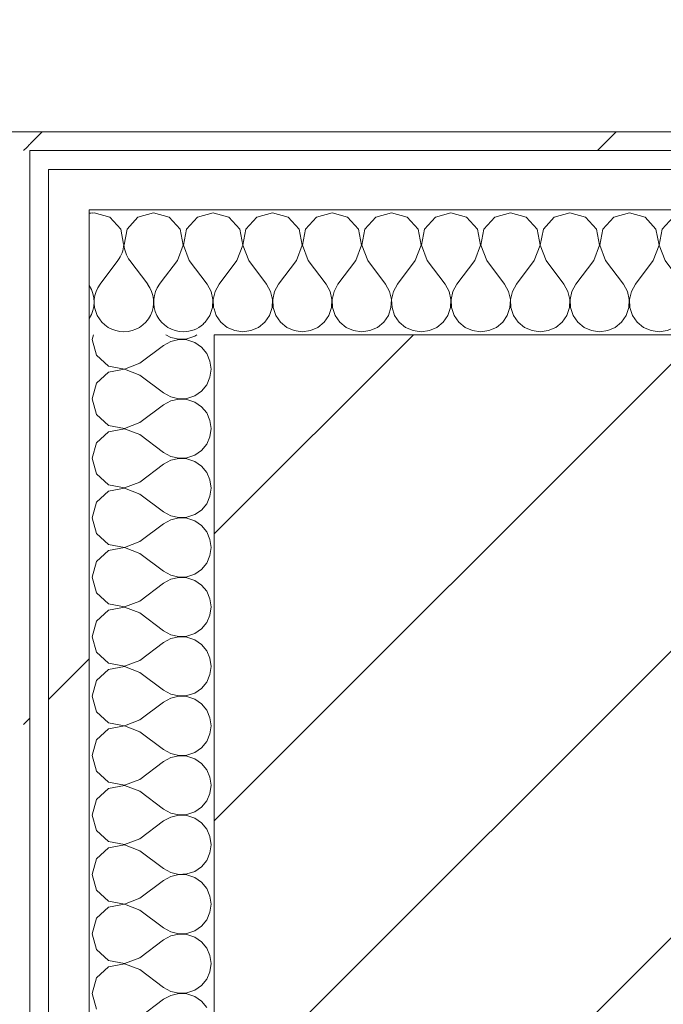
# Model space of a CAD drawing. Header units: millimetres. Extents: x -40968 to 11883, y -17757 to 4746.
# Tile 175 of 227: x 367 to 573, y -17003 to -16688. Entities that reach past the tile are written whole.
import ezdxf

# ---------------------------------------------------------------- set-up
doc = ezdxf.new("R2010")
doc.units = ezdxf.units.MM
doc.header["$MEASUREMENT"] = 0
doc.linetypes.add('Wipeout_Contour', pattern=[1000, 0, -1000])
for name, color, linetype in [('10_ESTR_Pilars', 7, 'Continuous'), ('Nuevo_06_COT_Generals', 7, 'Continuous'), ('Nuevo_08_E_Envans secs', 7, 'Continuous')]:
    doc.layers.add(name, color=color, linetype=linetype)
for name, color, linetype, lineweight in [('10_ESTR_Pilars_Pluma_Nº__28', 7, 'Continuous', 20), ('10_ESTR_Pilars_Pluma_Nº__42', 8, 'Continuous', 25), ('Nuevo_06_COT_Generals_Pluma_Nº__1', 7, 'Continuous', 5), ('Nuevo_08_E_Envans secs_Pluma_Nº__1', 7, 'Continuous', 5)]:
    doc.layers.add(name, color=color, linetype=linetype, lineweight=lineweight)
for name, color, linetype, lineweight, true_color in [('Nuevo_08_E_Envans secs_Pluma_Nº__102', 7, 'Continuous', 5, 0xcccccc), ('Nuevo_08_E_Envans secs_Pluma_Nº__171', 171, 'Continuous', 13, 0xaaaaff), ('Nuevo_08_E_Envans secs_Pluma_Nº__177', 7, 'Continuous', 15, 0xf7e046)]:
    doc.layers.add(name, color=color, linetype=linetype, lineweight=lineweight, true_color=true_color)
doc.styles.add('Estilo_Generado_1', font='txt')
doc.dimstyles.new('Estilo_Generado__1', dxfattribs={"dimtxt": 100, "dimasz": 38, "dimexe": 0.18, "dimexo": 300, "dimgap": 0, "dimtad": 1, "dimtih": 1, "dimtoh": 1, "dimlfac": 0.001, "dimzin": 0, "dimdsep": 46, "dimtxsty": 'Estilo_Generado_1', "dimblk": 'ARROWHEAD_2', "dimblk1": 'ARROWHEAD_2', "dimblk2": 'ARROWHEAD_2', "dimcen": 0.09, "dimclrd": 7, "dimclre": 7, "dimclrt": 7, "dimadec": 0, "dimazin": 0, "dimtfac": 1, "dimtdec": 4, "dimtmove": 0, "dimatfit": 3, "dimfxl": 0, "dimtolj": 1, "dimtzin": 0, "dimarcsym": 0})
pattern_1 = [(45, (0, 0), (-183.8478, 183.8478), [195, -65]), (45, (7e-14, 183.85), (-183.8478, 183.8478), [195, -65])]

# ---------------------------------------------------------------- blocks, each defined once
blk = doc.blocks.new('*X452')
at = {"layer": 'Nuevo_08_E_Envans secs_Pluma_Nº__102', "color": 254, "linetype": 'Continuous', "lineweight": 5, "true_color": 0xcccccc}
for p, q in [((398.1, -16765.17), (392.38, -16772.79)), ((401.9, -16765.17), (407.62, -16772.79)), ((411.97, -16772.06), (411.43, -16772.79))]:
    blk.add_line(p, q, dxfattribs=at)
for centre, start, end in [((390.48, -16759.45), 93.6907, 99.5812), ((390.48, -16759.45), 323.1301, 356.3093), ((409.52, -16759.45), 183.946, 216.8699), ((380.95, -16778.5), 326.4657, 33.5343), ((400, -16778.5), 143.1301, 270), ((400, -16778.5), 270, 36.8699), ((419.05, -16778.5), 143.1301, 270), ((419.05, -16778.5), 270, 312.307)]:
    blk.add_arc(centre, 9.52, start, end, dxfattribs=at)
blk = doc.blocks.new('*X453')
at = {"layer": 'Nuevo_08_E_Envans secs_Pluma_Nº__102', "color": 254, "linetype": 'Continuous', "lineweight": 5, "true_color": 0xcccccc}
for p, q in [((433.58, -16751.35), (428.89, -16750.02)), ((437.09, -16755.19), (433.58, -16751.35)), ((442.61, -16751.35), (439.1, -16755.19)), ((447.62, -16749.93), (442.61, -16751.35)), ((452.63, -16751.35), (447.62, -16749.93)), ((456.14, -16755.19), (452.63, -16751.35)), ((461.66, -16751.35), (458.15, -16755.19)), ((466.67, -16749.93), (461.66, -16751.35)), ((471.67, -16751.35), (466.67, -16749.93)), ((475.19, -16755.19), (471.67, -16751.35)), ((480.71, -16751.35), (477.2, -16755.19)), ((485.71, -16749.93), (480.71, -16751.35)), ((490.72, -16751.35), (485.71, -16749.93)), ((494.23, -16755.19), (490.72, -16751.35)), ((499.75, -16751.35), (496.24, -16755.19)), ((504.76, -16749.93), (499.75, -16751.35)), ((509.77, -16751.35), (504.76, -16749.93)), ((513.28, -16755.19), (509.77, -16751.35)), ((518.8, -16751.35), (515.29, -16755.19)), ((523.81, -16749.93), (518.8, -16751.35)), ((528.82, -16751.35), (523.81, -16749.93)), ((532.33, -16755.19), (528.82, -16751.35)), ((537.85, -16751.35), (534.34, -16755.19)), ((542.86, -16749.93), (537.85, -16751.35)), ((547.86, -16751.35), (542.86, -16749.93)), ((551.38, -16755.19), (547.86, -16751.35)), ((556.9, -16751.35), (553.39, -16755.19)), ((561.9, -16749.93), (556.9, -16751.35)), ((566.91, -16751.35), (561.9, -16749.93)), ((570.42, -16755.19), (566.91, -16751.35)), ((575.95, -16751.35), (572.43, -16755.19)), ((580.95, -16749.93), (575.95, -16751.35)), ((585.96, -16751.35), (580.95, -16749.93)), ((589.47, -16755.19), (585.96, -16751.35)), ((594.99, -16751.35), (591.48, -16755.19)), ((600, -16749.93), (594.99, -16751.35)), ((605.01, -16751.35), (600, -16749.93)), ((608.52, -16755.19), (605.01, -16751.35)), ((614.04, -16751.35), (610.53, -16755.19)), ((619.05, -16749.93), (614.04, -16751.35)), ((624.05, -16751.35), (619.05, -16749.93)), ((627.57, -16755.19), (624.05, -16751.35)), ((633.09, -16751.35), (629.58, -16755.19)), ((638.1, -16749.93), (633.09, -16751.35)), ((643.1, -16751.35), (638.1, -16749.93)), ((646.61, -16755.19), (643.1, -16751.35)), ((652.14, -16751.35), (648.62, -16755.19)), ((657.14, -16749.93), (652.14, -16751.35)), ((662.15, -16751.35), (657.14, -16749.93)), ((665.66, -16755.19), (662.15, -16751.35)), ((671.18, -16751.35), (667.67, -16755.19)), ((676.19, -16749.93), (671.18, -16751.35)), ((681.2, -16751.35), (676.19, -16749.93)), ((684.71, -16755.19), (681.2, -16751.35)), ((690.23, -16751.35), (686.72, -16755.19)), ((695.24, -16749.93), (690.23, -16751.35)), ((700.25, -16751.35), (695.24, -16749.93)), ((703.76, -16755.19), (700.25, -16751.35)), ((709.28, -16751.35), (705.77, -16755.19)), ((714.29, -16749.93), (709.28, -16751.35)), ((719.29, -16751.35), (714.29, -16749.93)), ((722.8, -16755.19), (719.29, -16751.35)), ((728.33, -16751.35), (724.81, -16755.19)), ((733.33, -16749.93), (728.33, -16751.35)), ((738.34, -16751.35), (733.33, -16749.93)), ((741.85, -16755.19), (738.34, -16751.35)), ((747.37, -16751.35), (743.86, -16755.19)), ((752.38, -16749.93), (747.37, -16751.35)), ((757.39, -16751.35), (752.38, -16749.93)), ((760.9, -16755.19), (757.39, -16751.35)), ((766.42, -16751.35), (762.91, -16755.19)), ((771.43, -16749.93), (766.42, -16751.35)), ((776.44, -16751.35), (771.43, -16749.93)), ((778.89, -16754.04), (776.44, -16751.35)), ((438.06, -16760.31), (437.09, -16755.19)), ((439.1, -16755.19), (438.13, -16760.31)), ((457.1, -16760.31), (456.14, -16755.19)), ((458.15, -16755.19), (457.18, -16760.31)), ((476.15, -16760.31), (475.19, -16755.19)), ((477.2, -16755.19), (476.23, -16760.31)), ((495.2, -16760.31), (494.23, -16755.19)), ((496.24, -16755.19), (495.28, -16760.31)), ((514.25, -16760.31), (513.28, -16755.19)), ((515.29, -16755.19), (514.32, -16760.31)), ((533.29, -16760.31), (532.33, -16755.19)), ((534.34, -16755.19), (533.37, -16760.31)), ((552.34, -16760.31), (551.38, -16755.19)), ((553.39, -16755.19), (552.42, -16760.31)), ((571.39, -16760.31), (570.42, -16755.19)), ((572.43, -16755.19), (571.47, -16760.31)), ((590.44, -16760.31), (589.47, -16755.19)), ((591.48, -16755.19), (590.51, -16760.31)), ((609.49, -16760.31), (608.52, -16755.19)), ((610.53, -16755.19), (609.56, -16760.31)), ((628.53, -16760.31), (627.57, -16755.19)), ((629.58, -16755.19), (628.61, -16760.31)), ((647.58, -16760.31), (646.61, -16755.19)), ((648.62, -16755.19), (647.66, -16760.31)), ((666.63, -16760.31), (665.66, -16755.19)), ((667.67, -16755.19), (666.71, -16760.31)), ((685.68, -16760.31), (684.71, -16755.19)), ((686.72, -16755.19), (685.75, -16760.31)), ((704.72, -16760.31), (703.76, -16755.19)), ((705.77, -16755.19), (704.8, -16760.31)), ((723.77, -16760.31), (722.8, -16755.19)), ((724.81, -16755.19), (723.85, -16760.31)), ((742.82, -16760.31), (741.85, -16755.19)), ((743.86, -16755.19), (742.9, -16760.31)), ((761.87, -16760.31), (760.9, -16755.19)), ((762.91, -16755.19), (761.94, -16760.31)), ((436.19, -16765.17), (438.06, -16760.31)), ((438.13, -16760.31), (440, -16765.17)), ((455.24, -16765.17), (457.1, -16760.31)), ((457.18, -16760.31), (459.05, -16765.17)), ((474.29, -16765.17), (476.15, -16760.31)), ((476.23, -16760.31), (478.1, -16765.17)), ((493.33, -16765.17), (495.2, -16760.31)), ((495.28, -16760.31), (497.14, -16765.17)), ((512.38, -16765.17), (514.25, -16760.31)), ((514.32, -16760.31), (516.19, -16765.17)), ((531.43, -16765.17), (533.29, -16760.31)), ((533.37, -16760.31), (535.24, -16765.17)), ((550.48, -16765.17), (552.34, -16760.31)), ((552.42, -16760.31), (554.29, -16765.17)), ((569.52, -16765.17), (571.39, -16760.31)), ((571.47, -16760.31), (573.33, -16765.17)), ((588.57, -16765.17), (590.44, -16760.31)), ((590.51, -16760.31), (592.38, -16765.17)), ((607.62, -16765.17), (609.49, -16760.31)), ((609.56, -16760.31), (611.43, -16765.17)), ((626.67, -16765.17), (628.53, -16760.31)), ((628.61, -16760.31), (630.48, -16765.17)), ((645.71, -16765.17), (647.58, -16760.31)), ((647.66, -16760.31), (649.52, -16765.17)), ((664.76, -16765.17), (666.63, -16760.31)), ((666.71, -16760.31), (668.57, -16765.17)), ((683.81, -16765.17), (685.68, -16760.31)), ((685.75, -16760.31), (687.62, -16765.17)), ((702.86, -16765.17), (704.72, -16760.31)), ((704.8, -16760.31), (706.67, -16765.17)), ((721.9, -16765.17), (723.77, -16760.31)), ((723.85, -16760.31), (725.71, -16765.17)), ((740.95, -16765.17), (742.82, -16760.31)), ((742.9, -16760.31), (744.76, -16765.17)), ((760, -16765.17), (761.87, -16760.31)), ((761.94, -16760.31), (763.81, -16765.17)), ((436.19, -16765.17), (430.48, -16772.79)), ((440, -16765.17), (445.71, -16772.79)), ((455.24, -16765.17), (449.52, -16772.79)), ((459.05, -16765.17), (464.76, -16772.79)), ((474.29, -16765.17), (468.57, -16772.79)), ((478.1, -16765.17), (483.81, -16772.79)), ((493.33, -16765.17), (487.62, -16772.79)), ((497.14, -16765.17), (502.86, -16772.79)), ((512.38, -16765.17), (506.67, -16772.79)), ((516.19, -16765.17), (521.9, -16772.79)), ((531.43, -16765.17), (525.71, -16772.79)), ((535.24, -16765.17), (540.95, -16772.79)), ((550.48, -16765.17), (544.76, -16772.79)), ((554.29, -16765.17), (560, -16772.79)), ((569.52, -16765.17), (563.81, -16772.79)), ((573.33, -16765.17), (579.05, -16772.79)), ((588.57, -16765.17), (582.86, -16772.79)), ((592.38, -16765.17), (598.1, -16772.79)), ((607.62, -16765.17), (601.9, -16772.79)), ((611.43, -16765.17), (617.14, -16772.79)), ((626.67, -16765.17), (620.95, -16772.79)), ((630.48, -16765.17), (636.19, -16772.79)), ((645.71, -16765.17), (640, -16772.79)), ((649.52, -16765.17), (655.24, -16772.79)), ((664.76, -16765.17), (659.05, -16772.79)), ((668.57, -16765.17), (674.29, -16772.79)), ((683.81, -16765.17), (678.1, -16772.79)), ((687.62, -16765.17), (693.33, -16772.79)), ((702.86, -16765.17), (697.14, -16772.79)), ((706.67, -16765.17), (712.38, -16772.79)), ((721.9, -16765.17), (716.19, -16772.79)), ((725.71, -16765.17), (731.43, -16772.79)), ((740.95, -16765.17), (735.24, -16772.79)), ((744.76, -16765.17), (750.48, -16772.79)), ((760, -16765.17), (754.29, -16772.79)), ((763.81, -16765.17), (769.52, -16772.79)), ((778.89, -16765.37), (773.33, -16772.79)), ((430.48, -16772.79), (429.2, -16775.08)), ((446.99, -16775.08), (445.71, -16772.79)), ((449.52, -16772.79), (448.25, -16775.08)), ((466.03, -16775.08), (464.76, -16772.79)), ((468.57, -16772.79), (467.3, -16775.08)), ((485.08, -16775.08), (483.81, -16772.79)), ((487.62, -16772.79), (486.35, -16775.08)), ((504.13, -16775.08), (502.86, -16772.79)), ((506.67, -16772.79), (505.4, -16775.08)), ((523.18, -16775.08), (521.9, -16772.79)), ((525.71, -16772.79), (524.44, -16775.08)), ((542.22, -16775.08), (540.95, -16772.79)), ((544.76, -16772.79), (543.49, -16775.08)), ((561.27, -16775.08), (560, -16772.79)), ((563.81, -16772.79), (562.54, -16775.08)), ((580.32, -16775.08), (579.05, -16772.79)), ((582.86, -16772.79), (581.59, -16775.08)), ((599.37, -16775.08), (598.1, -16772.79)), ((601.9, -16772.79), (600.63, -16775.08)), ((618.41, -16775.08), (617.14, -16772.79)), ((620.95, -16772.79), (619.68, -16775.08)), ((637.46, -16775.08), (636.19, -16772.79)), ((640, -16772.79), (638.73, -16775.08)), ((656.51, -16775.08), (655.24, -16772.79)), ((659.05, -16772.79), (657.78, -16775.08)), ((675.56, -16775.08), (674.29, -16772.79)), ((678.1, -16772.79), (676.82, -16775.08)), ((694.6, -16775.08), (693.33, -16772.79)), ((697.14, -16772.79), (695.87, -16775.08)), ((713.65, -16775.08), (712.38, -16772.79)), ((716.19, -16772.79), (714.92, -16775.08)), ((732.7, -16775.08), (731.43, -16772.79)), ((735.24, -16772.79), (733.97, -16775.08)), ((751.75, -16775.08), (750.48, -16772.79)), ((754.29, -16772.79), (753.01, -16775.08)), ((770.8, -16775.08), (769.52, -16772.79)), ((773.33, -16772.79), (772.06, -16775.08)), ((429.2, -16775.08), (428.89, -16776.43)), ((447.58, -16777.64), (446.99, -16775.08)), ((448.25, -16775.08), (447.66, -16777.64)), ((466.63, -16777.64), (466.03, -16775.08)), ((467.3, -16775.08), (466.71, -16777.64)), ((485.68, -16777.64), (485.08, -16775.08)), ((486.35, -16775.08), (485.75, -16777.64)), ((504.72, -16777.64), (504.13, -16775.08)), ((505.4, -16775.08), (504.8, -16777.64)), ((523.77, -16777.64), (523.18, -16775.08)), ((524.44, -16775.08), (523.85, -16777.64)), ((542.82, -16777.64), (542.22, -16775.08)), ((543.49, -16775.08), (542.9, -16777.64)), ((561.87, -16777.64), (561.27, -16775.08)), ((562.54, -16775.08), (561.94, -16777.64)), ((580.91, -16777.64), (580.32, -16775.08)), ((581.59, -16775.08), (580.99, -16777.64)), ((599.96, -16777.64), (599.37, -16775.08)), ((600.63, -16775.08), (600.04, -16777.64)), ((619.01, -16777.64), (618.41, -16775.08)), ((619.68, -16775.08), (619.09, -16777.64)), ((638.06, -16777.64), (637.46, -16775.08)), ((638.73, -16775.08), (638.13, -16777.64)), ((657.1, -16777.64), (656.51, -16775.08)), ((657.78, -16775.08), (657.18, -16777.64)), ((676.15, -16777.64), (675.56, -16775.08)), ((676.82, -16775.08), (676.23, -16777.64)), ((695.2, -16777.64), (694.6, -16775.08)), ((695.87, -16775.08), (695.28, -16777.64)), ((714.25, -16777.64), (713.65, -16775.08)), ((714.92, -16775.08), (714.32, -16777.64)), ((733.29, -16777.64), (732.7, -16775.08)), ((733.97, -16775.08), (733.37, -16777.64)), ((752.34, -16777.64), (751.75, -16775.08)), ((753.01, -16775.08), (752.42, -16777.64)), ((771.39, -16777.64), (770.8, -16775.08)), ((772.06, -16775.08), (771.47, -16777.64)), ((447.45, -16780.27), (447.58, -16777.64)), ((447.66, -16777.64), (447.78, -16780.27)), ((466.5, -16780.27), (466.63, -16777.64)), ((466.71, -16777.64), (466.83, -16780.27)), ((485.55, -16780.27), (485.68, -16777.64)), ((485.75, -16777.64), (485.88, -16780.27)), ((504.6, -16780.27), (504.72, -16777.64)), ((504.8, -16777.64), (504.93, -16780.27)), ((523.64, -16780.27), (523.77, -16777.64)), ((523.85, -16777.64), (523.98, -16780.27)), ((542.69, -16780.27), (542.82, -16777.64)), ((542.9, -16777.64), (543.02, -16780.27)), ((561.74, -16780.27), (561.87, -16777.64)), ((561.94, -16777.64), (562.07, -16780.27)), ((580.79, -16780.27), (580.91, -16777.64)), ((580.99, -16777.64), (581.12, -16780.27)), ((599.83, -16780.27), (599.96, -16777.64)), ((600.04, -16777.64), (600.17, -16780.27)), ((618.88, -16780.27), (619.01, -16777.64)), ((619.09, -16777.64), (619.21, -16780.27)), ((637.93, -16780.27), (638.06, -16777.64)), ((638.13, -16777.64), (638.26, -16780.27)), ((656.98, -16780.27), (657.1, -16777.64)), ((657.18, -16777.64), (657.31, -16780.27)), ((676.02, -16780.27), (676.15, -16777.64)), ((676.23, -16777.64), (676.36, -16780.27)), ((695.07, -16780.27), (695.2, -16777.64)), ((695.28, -16777.64), (695.4, -16780.27)), ((714.12, -16780.27), (714.25, -16777.64)), ((714.32, -16777.64), (714.45, -16780.27)), ((733.17, -16780.27), (733.29, -16777.64)), ((733.37, -16777.64), (733.5, -16780.27)), ((752.22, -16780.27), (752.34, -16777.64)), ((752.42, -16777.64), (752.55, -16780.27)), ((771.26, -16780.27), (771.39, -16777.64)), ((771.47, -16777.64), (771.59, -16780.27)), ((428.89, -16780.72), (429.58, -16782.76)), ((429.58, -16782.76), (431.06, -16784.92)), ((445.13, -16784.92), (446.61, -16782.76)), ((446.61, -16782.76), (447.45, -16780.27)), ((447.78, -16780.27), (448.62, -16782.76)), ((448.62, -16782.76), (450.11, -16784.92)), ((464.17, -16784.92), (465.66, -16782.76)), ((465.66, -16782.76), (466.5, -16780.27)), ((466.83, -16780.27), (467.67, -16782.76)), ((467.67, -16782.76), (469.16, -16784.92)), ((483.22, -16784.92), (484.71, -16782.76)), ((484.71, -16782.76), (485.55, -16780.27)), ((485.88, -16780.27), (486.72, -16782.76)), ((486.72, -16782.76), (488.21, -16784.92)), ((502.27, -16784.92), (503.76, -16782.76)), ((503.76, -16782.76), (504.6, -16780.27)), ((504.93, -16780.27), (505.77, -16782.76)), ((505.77, -16782.76), (507.26, -16784.92)), ((521.32, -16784.92), (522.8, -16782.76)), ((522.8, -16782.76), (523.64, -16780.27)), ((523.98, -16780.27), (524.81, -16782.76)), ((524.81, -16782.76), (526.3, -16784.92)), ((540.36, -16784.92), (541.85, -16782.76)), ((541.85, -16782.76), (542.69, -16780.27)), ((543.02, -16780.27), (543.86, -16782.76)), ((543.86, -16782.76), (545.35, -16784.92)), ((559.41, -16784.92), (560.9, -16782.76)), ((560.9, -16782.76), (561.74, -16780.27)), ((562.07, -16780.27), (562.91, -16782.76)), ((562.91, -16782.76), (564.4, -16784.92)), ((578.46, -16784.92), (579.95, -16782.76)), ((579.95, -16782.76), (580.79, -16780.27)), ((581.12, -16780.27), (581.96, -16782.76)), ((581.96, -16782.76), (583.45, -16784.92)), ((597.51, -16784.92), (598.99, -16782.76)), ((598.99, -16782.76), (599.83, -16780.27)), ((600.17, -16780.27), (601.01, -16782.76)), ((601.01, -16782.76), (602.49, -16784.92)), ((616.55, -16784.92), (618.04, -16782.76)), ((618.04, -16782.76), (618.88, -16780.27)), ((619.21, -16780.27), (620.05, -16782.76)), ((620.05, -16782.76), (621.54, -16784.92)), ((635.6, -16784.92), (637.09, -16782.76)), ((637.09, -16782.76), (637.93, -16780.27)), ((638.26, -16780.27), (639.1, -16782.76)), ((639.1, -16782.76), (640.59, -16784.92)), ((654.65, -16784.92), (656.14, -16782.76)), ((656.14, -16782.76), (656.98, -16780.27)), ((657.31, -16780.27), (658.15, -16782.76)), ((658.15, -16782.76), (659.64, -16784.92)), ((673.7, -16784.92), (675.19, -16782.76)), ((675.19, -16782.76), (676.02, -16780.27)), ((676.36, -16780.27), (677.2, -16782.76)), ((677.2, -16782.76), (678.68, -16784.92)), ((692.74, -16784.92), (694.23, -16782.76)), ((694.23, -16782.76), (695.07, -16780.27)), ((695.4, -16780.27), (696.24, -16782.76)), ((696.24, -16782.76), (697.73, -16784.92)), ((711.79, -16784.92), (713.28, -16782.76)), ((713.28, -16782.76), (714.12, -16780.27)), ((714.45, -16780.27), (715.29, -16782.76)), ((715.29, -16782.76), (716.78, -16784.92)), ((730.84, -16784.92), (732.33, -16782.76)), ((732.33, -16782.76), (733.17, -16780.27)), ((733.5, -16780.27), (734.34, -16782.76)), ((734.34, -16782.76), (735.83, -16784.92)), ((749.89, -16784.92), (751.38, -16782.76)), ((751.38, -16782.76), (752.22, -16780.27)), ((752.55, -16780.27), (753.39, -16782.76)), ((753.39, -16782.76), (754.87, -16784.92)), ((768.94, -16784.92), (770.42, -16782.76)), ((770.42, -16782.76), (771.26, -16780.27)), ((771.59, -16780.27), (772.43, -16782.76)), ((772.43, -16782.76), (773.92, -16784.92)), ((431.06, -16784.92), (433.09, -16786.6)), ((443.1, -16786.6), (445.13, -16784.92)), ((450.11, -16784.92), (452.14, -16786.6)), ((462.15, -16786.6), (464.17, -16784.92)), ((469.16, -16784.92), (471.18, -16786.6)), ((481.2, -16786.6), (483.22, -16784.92)), ((488.21, -16784.92), (490.23, -16786.6)), ((500.25, -16786.6), (502.27, -16784.92)), ((507.26, -16784.92), (509.28, -16786.6)), ((519.29, -16786.6), (521.32, -16784.92)), ((526.3, -16784.92), (528.33, -16786.6)), ((538.34, -16786.6), (540.36, -16784.92)), ((545.35, -16784.92), (547.37, -16786.6)), ((557.39, -16786.6), (559.41, -16784.92)), ((564.4, -16784.92), (566.42, -16786.6)), ((576.44, -16786.6), (578.46, -16784.92)), ((583.45, -16784.92), (585.47, -16786.6)), ((595.48, -16786.6), (597.51, -16784.92)), ((602.49, -16784.92), (604.52, -16786.6)), ((614.53, -16786.6), (616.55, -16784.92)), ((621.54, -16784.92), (623.56, -16786.6)), ((633.58, -16786.6), (635.6, -16784.92)), ((640.59, -16784.92), (642.61, -16786.6)), ((652.63, -16786.6), (654.65, -16784.92)), ((659.64, -16784.92), (661.66, -16786.6)), ((671.67, -16786.6), (673.7, -16784.92)), ((678.68, -16784.92), (680.71, -16786.6)), ((690.72, -16786.6), (692.74, -16784.92)), ((697.73, -16784.92), (699.75, -16786.6)), ((709.77, -16786.6), (711.79, -16784.92)), ((716.78, -16784.92), (718.8, -16786.6)), ((728.82, -16786.6), (730.84, -16784.92)), ((735.83, -16784.92), (737.85, -16786.6)), ((747.86, -16786.6), (749.89, -16784.92)), ((754.87, -16784.92), (756.9, -16786.6)), ((766.91, -16786.6), (768.94, -16784.92)), ((773.92, -16784.92), (775.95, -16786.6)), ((433.09, -16786.6), (435.49, -16787.66)), ((435.49, -16787.66), (438.1, -16788.02)), ((438.1, -16788.02), (440.7, -16787.66)), ((440.7, -16787.66), (443.1, -16786.6)), ((452.14, -16786.6), (454.54, -16787.66)), ((454.54, -16787.66), (457.14, -16788.02)), ((457.14, -16788.02), (459.75, -16787.66)), ((459.75, -16787.66), (462.15, -16786.6)), ((471.18, -16786.6), (473.59, -16787.66)), ((473.59, -16787.66), (476.19, -16788.02)), ((476.19, -16788.02), (478.79, -16787.66)), ((478.79, -16787.66), (481.2, -16786.6)), ((490.23, -16786.6), (492.64, -16787.66)), ((492.64, -16787.66), (495.24, -16788.02)), ((495.24, -16788.02), (497.84, -16787.66)), ((497.84, -16787.66), (500.25, -16786.6)), ((509.28, -16786.6), (511.68, -16787.66)), ((511.68, -16787.66), (514.29, -16788.02)), ((514.29, -16788.02), (516.89, -16787.66)), ((516.89, -16787.66), (519.29, -16786.6)), ((528.33, -16786.6), (530.73, -16787.66)), ((530.73, -16787.66), (533.33, -16788.02)), ((533.33, -16788.02), (535.94, -16787.66)), ((535.94, -16787.66), (538.34, -16786.6)), ((547.37, -16786.6), (549.78, -16787.66)), ((549.78, -16787.66), (552.38, -16788.02)), ((552.38, -16788.02), (554.98, -16787.66)), ((554.98, -16787.66), (557.39, -16786.6)), ((566.42, -16786.6), (568.83, -16787.66)), ((568.83, -16787.66), (571.43, -16788.02)), ((571.43, -16788.02), (574.03, -16787.66)), ((574.03, -16787.66), (576.44, -16786.6)), ((585.47, -16786.6), (587.87, -16787.66)), ((587.87, -16787.66), (590.48, -16788.02)), ((590.48, -16788.02), (593.08, -16787.66)), ((593.08, -16787.66), (595.48, -16786.6)), ((604.52, -16786.6), (606.92, -16787.66)), ((606.92, -16787.66), (609.52, -16788.02)), ((609.52, -16788.02), (612.13, -16787.66)), ((612.13, -16787.66), (614.53, -16786.6)), ((623.56, -16786.6), (625.97, -16787.66)), ((625.97, -16787.66), (628.57, -16788.02)), ((628.57, -16788.02), (631.17, -16787.66)), ((631.17, -16787.66), (633.58, -16786.6)), ((642.61, -16786.6), (645.02, -16787.66)), ((645.02, -16787.66), (647.62, -16788.02)), ((647.62, -16788.02), (650.22, -16787.66)), ((650.22, -16787.66), (652.63, -16786.6)), ((661.66, -16786.6), (664.06, -16787.66)), ((664.06, -16787.66), (666.67, -16788.02)), ((666.67, -16788.02), (669.27, -16787.66)), ((669.27, -16787.66), (671.67, -16786.6)), ((680.71, -16786.6), (683.11, -16787.66)), ((683.11, -16787.66), (685.71, -16788.02)), ((685.71, -16788.02), (688.32, -16787.66)), ((688.32, -16787.66), (690.72, -16786.6)), ((699.75, -16786.6), (702.16, -16787.66)), ((702.16, -16787.66), (704.76, -16788.02)), ((704.76, -16788.02), (707.36, -16787.66)), ((707.36, -16787.66), (709.77, -16786.6)), ((718.8, -16786.6), (721.21, -16787.66)), ((721.21, -16787.66), (723.81, -16788.02)), ((723.81, -16788.02), (726.41, -16787.66)), ((726.41, -16787.66), (728.82, -16786.6)), ((737.85, -16786.6), (740.25, -16787.66)), ((740.25, -16787.66), (742.86, -16788.02)), ((742.86, -16788.02), (745.46, -16787.66)), ((745.46, -16787.66), (747.86, -16786.6)), ((756.9, -16786.6), (759.3, -16787.66)), ((759.3, -16787.66), (761.9, -16788.02)), ((761.9, -16788.02), (764.51, -16787.66)), ((764.51, -16787.66), (766.91, -16786.6)), ((775.95, -16786.6), (778.35, -16787.66)), ((778.35, -16787.66), (778.89, -16787.74))]:
    blk.add_line(p, q, dxfattribs=at)
blk = doc.blocks.new('*X454')
at = {"layer": 'Nuevo_08_E_Envans secs_Pluma_Nº__102', "color": 254, "linetype": 'Continuous', "lineweight": 5, "true_color": 0xcccccc}
for p, q in [((390.48, -16749.93), (389.98, -16750.07)), ((395.48, -16751.35), (390.48, -16749.93)), ((398.99, -16755.19), (395.48, -16751.35)), ((404.52, -16751.35), (401.01, -16755.19)), ((409.52, -16749.93), (404.52, -16751.35)), ((414.53, -16751.35), (409.52, -16749.93)), ((418.04, -16755.19), (414.53, -16751.35)), ((423.56, -16751.35), (420.05, -16755.19)), ((428.57, -16749.93), (423.56, -16751.35)), ((428.89, -16750.02), (428.57, -16749.93)), ((399.9, -16759.99), (398.99, -16755.19)), ((401.01, -16755.19), (400.07, -16760.15)), ((419.01, -16760.31), (418.04, -16755.19)), ((420.05, -16755.19), (419.09, -16760.31)), ((417.14, -16765.17), (419.01, -16760.31)), ((419.09, -16760.31), (420.95, -16765.17)), ((417.14, -16765.17), (411.97, -16772.06)), ((420.95, -16765.17), (426.67, -16772.79)), ((427.94, -16775.08), (426.67, -16772.79)), ((428.53, -16777.64), (427.94, -16775.08)), ((428.89, -16776.43), (428.61, -16777.64)), ((428.41, -16780.27), (428.53, -16777.64)), ((428.61, -16777.64), (428.74, -16780.27)), ((426.08, -16784.92), (427.57, -16782.76)), ((427.57, -16782.76), (428.41, -16780.27)), ((428.74, -16780.27), (428.89, -16780.72)), ((425.4, -16785.49), (426.08, -16784.92))]:
    blk.add_line(p, q, dxfattribs=at)
blk = doc.blocks.new('Muro_141_1', base_point=(778.89, -16788.98))
at = {"color": 254, "linetype": 'Wipeout_Contour', "lineweight": 0, "ltscale": 50196.441906}
blk.add_wipeout([(363.89, -16729.98), (369.89, -16729.98), (363.89, -16723.98)], dxfattribs=at).dxf.layer = 'Nuevo_08_E_Envans secs'
at = {"color": 254, "linetype": 'Wipeout_Contour', "lineweight": 0, "ltscale": 50247.390871}
blk.add_wipeout([(375.89, -16748.98), (388.89, -16748.98), (375.89, -16735.98)], dxfattribs=at).dxf.layer = 'Nuevo_08_E_Envans secs'
at = {"layer": 'Nuevo_08_E_Envans secs_Pluma_Nº__171', "linetype": 'Continuous', "lineweight": 13, "true_color": 0xaaaaff}
h = blk.add_hatch(dxfattribs=at)
h.set_pattern_fill('Panellat_HPL_0001', color=161, style=0, pattern_type=2)
h.set_pattern_definition(pattern_1)
h.paths.add_polyline_path([(363.89, -16729.98), (369.89, -16729.98), (363.89, -16723.98)])
at = {"layer": 'Nuevo_08_E_Envans secs_Pluma_Nº__177', "linetype": 'Continuous', "lineweight": 15, "true_color": 0xf7e046}
h = blk.add_hatch(dxfattribs=at)
h.set_pattern_fill('Panellat_HPL_0001', color=53, style=0, pattern_type=2)
h.set_pattern_definition(pattern_1)
h.paths.add_polyline_path([(375.89, -16748.98), (388.89, -16748.98), (375.89, -16735.98)])
at = {"layer": 'Nuevo_08_E_Envans secs', "color": 7, "lineweight": 20}
blk.add_blockref('*X452', (0, 0), dxfattribs=at)
at = {"color": 254, "linetype": 'Wipeout_Contour', "lineweight": 0, "ltscale": 66958.027761}
blk.add_wipeout([(369.89, -16729.98), (837.89, -16729.98), (837.89, -16723.98), (369.89, -16723.98)], dxfattribs=at).dxf.layer = 'Nuevo_08_E_Envans secs'
at = {"color": 254, "linetype": 'Wipeout_Contour', "lineweight": 0, "ltscale": 67018.964342}
blk.add_wipeout([(388.89, -16748.98), (818.89, -16748.98), (818.89, -16735.98), (388.89, -16735.98)], dxfattribs=at).dxf.layer = 'Nuevo_08_E_Envans secs'
at = {"layer": 'Nuevo_08_E_Envans secs_Pluma_Nº__171', "linetype": 'Continuous', "lineweight": 13, "true_color": 0xaaaaff}
h = blk.add_hatch(dxfattribs=at)
h.set_pattern_fill('Panellat_HPL_0001', color=161, style=0, pattern_type=2)
h.set_pattern_definition(pattern_1)
h.paths.add_polyline_path([(369.89, -16729.98), (837.89, -16729.98), (837.89, -16723.98), (369.89, -16723.98)])
at = {"layer": 'Nuevo_08_E_Envans secs_Pluma_Nº__177', "linetype": 'Continuous', "lineweight": 15, "true_color": 0xf7e046}
h = blk.add_hatch(dxfattribs=at)
h.set_pattern_fill('Panellat_HPL_0001', color=53, style=0, pattern_type=2)
h.set_pattern_definition(pattern_1)
h.paths.add_polyline_path([(388.89, -16748.98), (818.89, -16748.98), (818.89, -16735.98), (388.89, -16735.98)])
at = {"layer": 'Nuevo_08_E_Envans secs_Pluma_Nº__1', "color": 7, "linetype": 'Continuous', "lineweight": 5}
for p, q in [((831.89, -16729.98), (375.89, -16729.98)), ((778.89, -16748.98), (428.89, -16748.98))]:
    blk.add_line(p, q, dxfattribs=at)
at = {"layer": 'Nuevo_08_E_Envans secs', "color": 7, "lineweight": 20}
blk.add_blockref('*X453', (0, 0), dxfattribs=at)
at = {"color": 254, "linetype": 'Wipeout_Contour', "lineweight": 0, "ltscale": 50189.553233}
blk.add_wipeout([(369.89, -16723.98), (363.89, -16723.98), (369.89, -16729.98)], dxfattribs=at).dxf.layer = 'Nuevo_08_E_Envans secs'
at = {"color": 254, "linetype": 'Wipeout_Contour', "lineweight": 0, "ltscale": 50233.668526}
blk.add_wipeout([(388.89, -16735.98), (375.89, -16735.98), (388.89, -16748.98)], dxfattribs=at).dxf.layer = 'Nuevo_08_E_Envans secs'
at = {"layer": 'Nuevo_08_E_Envans secs_Pluma_Nº__171', "linetype": 'Continuous', "lineweight": 13, "true_color": 0xaaaaff}
h = blk.add_hatch(dxfattribs=at)
h.set_pattern_fill('Panellat_HPL_0001', color=161, style=0, pattern_type=2)
h.set_pattern_definition(pattern_1)
h.paths.add_polyline_path([(369.89, -16723.98), (363.89, -16723.98), (369.89, -16729.98)])
at = {"layer": 'Nuevo_08_E_Envans secs_Pluma_Nº__177', "linetype": 'Continuous', "lineweight": 15, "true_color": 0xf7e046}
h = blk.add_hatch(dxfattribs=at)
h.set_pattern_fill('Panellat_HPL_0001', color=53, style=0, pattern_type=2)
h.set_pattern_definition(pattern_1)
h.paths.add_polyline_path([(388.89, -16735.98), (375.89, -16735.98), (388.89, -16748.98)])
at = {"layer": 'Nuevo_08_E_Envans secs_Pluma_Nº__1', "color": 7, "linetype": 'Continuous', "lineweight": 5}
for p, q in [((369.89, -16729.98), (369.89, -16735.98)), ((375.89, -16729.98), (369.89, -16729.98)), ((375.89, -16735.98), (375.89, -16748.98)), ((388.89, -16735.98), (375.89, -16735.98)), ((818.89, -16735.98), (388.89, -16735.98)), ((388.89, -16748.98), (388.89, -16788.98)), ((428.89, -16748.98), (388.89, -16748.98))]:
    blk.add_line(p, q, dxfattribs=at)
at = {"layer": 'Nuevo_08_E_Envans secs_Pluma_Nº__1', "color": 7, "linetype": 'Continuous', "lineweight": 5, "flags": 128}
blk.add_lwpolyline([(837.89, -16723.98), (363.89, -16723.98)], dxfattribs=at)
at = {"layer": 'Nuevo_08_E_Envans secs', "color": 7, "lineweight": 20}
blk.add_blockref('*X454', (0, 0), dxfattribs=at)
blk = doc.blocks.new('*X460')
at = {"layer": 'Nuevo_08_E_Envans secs_Pluma_Nº__102', "color": 254, "linetype": 'Continuous', "lineweight": 5, "true_color": 0xcccccc}
for p, q in [((390.27, -16788.98), (389.84, -16790.48)), ((413.43, -16788.98), (415, -16789.84)), ((420.18, -16790.31), (422.67, -16789.47)), ((422.67, -16789.47), (423.39, -16788.98)), ((389.84, -16790.48), (391.27, -16795.48)), ((405.08, -16798.1), (412.7, -16792.38)), ((415, -16791.11), (412.7, -16792.38)), ((415, -16789.84), (417.56, -16790.44)), ((417.56, -16790.51), (415, -16791.11)), ((417.56, -16790.44), (420.18, -16790.31)), ((420.18, -16790.64), (417.56, -16790.51)), ((422.67, -16791.48), (420.18, -16790.64)), ((424.84, -16792.97), (422.67, -16791.48)), ((391.27, -16795.48), (395.11, -16798.99)), ((426.52, -16794.99), (424.84, -16792.97)), ((427.58, -16797.4), (426.52, -16794.99)), ((395.11, -16798.99), (400.22, -16799.96)), ((400.22, -16799.96), (405.08, -16798.1)), ((427.94, -16800), (427.58, -16797.4)), ((395.11, -16801.01), (391.27, -16804.52)), ((400.22, -16800.04), (395.11, -16801.01)), ((405.08, -16801.9), (400.22, -16800.04)), ((405.08, -16801.9), (412.7, -16807.62)), ((427.58, -16802.6), (427.94, -16800)), ((391.27, -16804.52), (389.84, -16809.52)), ((424.84, -16807.03), (426.52, -16805.01)), ((426.52, -16805.01), (427.58, -16802.6)), ((412.7, -16807.62), (415, -16808.89)), ((420.18, -16809.36), (422.67, -16808.52)), ((422.67, -16808.52), (424.84, -16807.03)), ((389.84, -16809.52), (391.27, -16814.53)), ((405.08, -16817.14), (412.7, -16811.43)), ((415, -16810.16), (412.7, -16811.43)), ((415, -16808.89), (417.56, -16809.49)), ((417.56, -16809.56), (415, -16810.16)), ((417.56, -16809.49), (420.18, -16809.36)), ((420.18, -16809.69), (417.56, -16809.56)), ((422.67, -16810.53), (420.18, -16809.69)), ((424.84, -16812.02), (422.67, -16810.53)), ((391.27, -16814.53), (395.11, -16818.04)), ((426.52, -16814.04), (424.84, -16812.02)), ((427.58, -16816.45), (426.52, -16814.04)), ((400.22, -16819.01), (405.08, -16817.14)), ((427.94, -16819.05), (427.58, -16816.45)), ((395.11, -16820.05), (391.27, -16823.56)), ((395.11, -16818.04), (400.22, -16819.01)), ((400.22, -16819.09), (395.11, -16820.05)), ((405.08, -16820.95), (400.22, -16819.09)), ((405.08, -16820.95), (412.7, -16826.67)), ((427.58, -16821.65), (427.94, -16819.05)), ((391.27, -16823.56), (389.84, -16828.57)), ((424.84, -16826.08), (426.52, -16824.05)), ((426.52, -16824.05), (427.58, -16821.65)), ((412.7, -16826.67), (415, -16827.94)), ((422.67, -16827.57), (424.84, -16826.08)), ((389.84, -16828.57), (391.27, -16833.58)), ((405.08, -16836.19), (412.7, -16830.48)), ((415, -16829.2), (412.7, -16830.48)), ((415, -16827.94), (417.56, -16828.53)), ((417.56, -16828.61), (415, -16829.2)), ((417.56, -16828.53), (420.18, -16828.41)), ((420.18, -16828.74), (417.56, -16828.61)), ((420.18, -16828.41), (422.67, -16827.57)), ((422.67, -16829.58), (420.18, -16828.74)), ((424.84, -16831.06), (422.67, -16829.58)), ((391.27, -16833.58), (395.11, -16837.09)), ((426.52, -16833.09), (424.84, -16831.06)), ((427.58, -16835.49), (426.52, -16833.09)), ((400.22, -16838.06), (405.08, -16836.19)), ((427.94, -16838.1), (427.58, -16835.49)), ((395.11, -16839.1), (391.27, -16842.61)), ((395.11, -16837.09), (400.22, -16838.06)), ((400.22, -16838.13), (395.11, -16839.1)), ((405.08, -16840), (400.22, -16838.13)), ((405.08, -16840), (412.7, -16845.71)), ((427.58, -16840.7), (427.94, -16838.1)), ((391.27, -16842.61), (389.84, -16847.62)), ((424.84, -16845.13), (426.52, -16843.1)), ((426.52, -16843.1), (427.58, -16840.7)), ((412.7, -16845.71), (415, -16846.99)), ((422.67, -16846.61), (424.84, -16845.13)), ((389.84, -16847.62), (391.27, -16852.63)), ((405.08, -16855.24), (412.7, -16849.52)), ((415, -16848.25), (412.7, -16849.52)), ((415, -16846.99), (417.56, -16847.58)), ((417.56, -16847.66), (415, -16848.25)), ((417.56, -16847.58), (420.18, -16847.45)), ((420.18, -16847.78), (417.56, -16847.66)), ((420.18, -16847.45), (422.67, -16846.61)), ((422.67, -16848.62), (420.18, -16847.78)), ((424.84, -16850.11), (422.67, -16848.62)), ((391.27, -16852.63), (395.11, -16856.14)), ((426.52, -16852.14), (424.84, -16850.11)), ((427.58, -16854.54), (426.52, -16852.14)), ((400.22, -16857.1), (405.08, -16855.24)), ((427.94, -16857.14), (427.58, -16854.54)), ((395.11, -16858.15), (391.27, -16861.66)), ((395.11, -16856.14), (400.22, -16857.1)), ((400.22, -16857.18), (395.11, -16858.15)), ((405.08, -16859.05), (400.22, -16857.18)), ((427.58, -16859.75), (427.94, -16857.14)), ((391.27, -16861.66), (389.84, -16866.67)), ((405.08, -16859.05), (412.7, -16864.76)), ((424.84, -16864.17), (426.52, -16862.15)), ((426.52, -16862.15), (427.58, -16859.75)), ((412.7, -16864.76), (415, -16866.03)), ((422.67, -16865.66), (424.84, -16864.17)), ((389.84, -16866.67), (391.27, -16871.67)), ((415, -16867.3), (412.7, -16868.57)), ((415, -16866.03), (417.56, -16866.63)), ((417.56, -16866.71), (415, -16867.3)), ((417.56, -16866.63), (420.18, -16866.5)), ((420.18, -16866.83), (417.56, -16866.71)), ((420.18, -16866.5), (422.67, -16865.66)), ((422.67, -16867.67), (420.18, -16866.83)), ((424.84, -16869.16), (422.67, -16867.67)), ((405.08, -16874.29), (412.7, -16868.57)), ((426.52, -16871.18), (424.84, -16869.16)), ((427.58, -16873.59), (426.52, -16871.18)), ((391.27, -16871.67), (395.11, -16875.19)), ((400.22, -16876.15), (405.08, -16874.29)), ((427.94, -16876.19), (427.58, -16873.59)), ((395.11, -16877.2), (391.27, -16880.71)), ((395.11, -16875.19), (400.22, -16876.15)), ((400.22, -16876.23), (395.11, -16877.2)), ((405.08, -16878.1), (400.22, -16876.23)), ((427.58, -16878.79), (427.94, -16876.19)), ((391.27, -16880.71), (389.84, -16885.71)), ((405.08, -16878.1), (412.7, -16883.81)), ((426.52, -16881.2), (427.58, -16878.79)), ((412.7, -16883.81), (415, -16885.08)), ((422.67, -16884.71), (424.84, -16883.22)), ((424.84, -16883.22), (426.52, -16881.2)), ((389.84, -16885.71), (391.27, -16890.72)), ((415, -16886.35), (412.7, -16887.62)), ((415, -16885.08), (417.56, -16885.68)), ((417.56, -16885.75), (415, -16886.35)), ((417.56, -16885.68), (420.18, -16885.55)), ((420.18, -16885.88), (417.56, -16885.75)), ((420.18, -16885.55), (422.67, -16884.71)), ((422.67, -16886.72), (420.18, -16885.88)), ((424.84, -16888.21), (422.67, -16886.72)), ((405.08, -16893.33), (412.7, -16887.62)), ((426.52, -16890.23), (424.84, -16888.21)), ((427.58, -16892.64), (426.52, -16890.23)), ((391.27, -16890.72), (395.11, -16894.23)), ((400.22, -16895.2), (405.08, -16893.33)), ((427.94, -16895.24), (427.58, -16892.64)), ((395.11, -16896.24), (391.27, -16899.75)), ((395.11, -16894.23), (400.22, -16895.2)), ((400.22, -16895.28), (395.11, -16896.24)), ((405.08, -16897.14), (400.22, -16895.28)), ((427.58, -16897.84), (427.94, -16895.24)), ((391.27, -16899.75), (389.84, -16904.76)), ((405.08, -16897.14), (412.7, -16902.86)), ((426.52, -16900.25), (427.58, -16897.84)), ((412.7, -16902.86), (415, -16904.13)), ((422.67, -16903.76), (424.84, -16902.27)), ((424.84, -16902.27), (426.52, -16900.25)), ((389.84, -16904.76), (391.27, -16909.77)), ((415, -16905.4), (412.7, -16906.67)), ((415, -16904.13), (417.56, -16904.72)), ((417.56, -16904.8), (415, -16905.4)), ((417.56, -16904.72), (420.18, -16904.6)), ((420.18, -16904.93), (417.56, -16904.8)), ((420.18, -16904.6), (422.67, -16903.76)), ((422.67, -16905.77), (420.18, -16904.93)), ((424.84, -16907.26), (422.67, -16905.77)), ((405.08, -16912.38), (412.7, -16906.67)), ((426.52, -16909.28), (424.84, -16907.26)), ((427.58, -16911.68), (426.52, -16909.28)), ((391.27, -16909.77), (395.11, -16913.28)), ((400.22, -16914.25), (405.08, -16912.38)), ((427.94, -16914.29), (427.58, -16911.68)), ((395.11, -16915.29), (391.27, -16918.8)), ((395.11, -16913.28), (400.22, -16914.25)), ((400.22, -16914.32), (395.11, -16915.29)), ((405.08, -16916.19), (400.22, -16914.32)), ((427.58, -16916.89), (427.94, -16914.29)), ((391.27, -16918.8), (389.84, -16923.81)), ((405.08, -16916.19), (412.7, -16921.9)), ((426.52, -16919.29), (427.58, -16916.89)), ((412.7, -16921.9), (415, -16923.18)), ((422.67, -16922.8), (424.84, -16921.32)), ((424.84, -16921.32), (426.52, -16919.29)), ((389.84, -16923.81), (391.27, -16928.82)), ((415, -16924.44), (412.7, -16925.71)), ((415, -16923.18), (417.56, -16923.77)), ((417.56, -16923.85), (415, -16924.44)), ((417.56, -16923.77), (420.18, -16923.64)), ((420.18, -16923.98), (417.56, -16923.85)), ((420.18, -16923.64), (422.67, -16922.8)), ((422.67, -16924.81), (420.18, -16923.98)), ((424.84, -16926.3), (422.67, -16924.81)), ((405.08, -16931.43), (412.7, -16925.71)), ((426.52, -16928.33), (424.84, -16926.3)), ((427.58, -16930.73), (426.52, -16928.33)), ((391.27, -16928.82), (395.11, -16932.33)), ((400.22, -16933.29), (405.08, -16931.43)), ((427.94, -16933.33), (427.58, -16930.73)), ((395.11, -16934.34), (391.27, -16937.85)), ((395.11, -16932.33), (400.22, -16933.29)), ((400.22, -16933.37), (395.11, -16934.34)), ((405.08, -16935.24), (400.22, -16933.37)), ((427.58, -16935.94), (427.94, -16933.33)), ((391.27, -16937.85), (389.84, -16942.86)), ((405.08, -16935.24), (412.7, -16940.95)), ((426.52, -16938.34), (427.58, -16935.94)), ((412.7, -16940.95), (415, -16942.22)), ((422.67, -16941.85), (424.84, -16940.36)), ((424.84, -16940.36), (426.52, -16938.34)), ((389.84, -16942.86), (391.27, -16947.86)), ((415, -16943.49), (412.7, -16944.76)), ((415, -16942.22), (417.56, -16942.82)), ((417.56, -16942.9), (415, -16943.49)), ((417.56, -16942.82), (420.18, -16942.69)), ((420.18, -16943.02), (417.56, -16942.9)), ((420.18, -16942.69), (422.67, -16941.85)), ((422.67, -16943.86), (420.18, -16943.02)), ((424.84, -16945.35), (422.67, -16943.86)), ((405.08, -16950.48), (412.7, -16944.76)), ((426.52, -16947.37), (424.84, -16945.35)), ((391.27, -16947.86), (395.11, -16951.38)), ((400.22, -16952.34), (405.08, -16950.48)), ((427.58, -16949.78), (426.52, -16947.37)), ((427.94, -16952.38), (427.58, -16949.78)), ((395.11, -16953.39), (391.27, -16956.9)), ((395.11, -16951.38), (400.22, -16952.34)), ((400.22, -16952.42), (395.11, -16953.39)), ((405.08, -16954.29), (400.22, -16952.42)), ((427.58, -16954.98), (427.94, -16952.38)), ((405.08, -16954.29), (412.7, -16960)), ((426.52, -16957.39), (427.58, -16954.98)), ((391.27, -16956.9), (389.84, -16961.9)), ((422.67, -16960.9), (424.84, -16959.41)), ((424.84, -16959.41), (426.52, -16957.39)), ((389.84, -16961.9), (391.27, -16966.91)), ((412.7, -16960), (415, -16961.27)), ((415, -16962.54), (412.7, -16963.81)), ((415, -16961.27), (417.56, -16961.87)), ((417.56, -16961.94), (415, -16962.54)), ((417.56, -16961.87), (420.18, -16961.74)), ((420.18, -16962.07), (417.56, -16961.94)), ((420.18, -16961.74), (422.67, -16960.9)), ((422.67, -16962.91), (420.18, -16962.07)), ((424.84, -16964.4), (422.67, -16962.91)), ((405.08, -16969.52), (412.7, -16963.81)), ((426.52, -16966.42), (424.84, -16964.4)), ((391.27, -16966.91), (395.11, -16970.42)), ((427.58, -16968.83), (426.52, -16966.42)), ((427.94, -16971.43), (427.58, -16968.83)), ((395.11, -16972.43), (391.27, -16975.95)), ((395.11, -16970.42), (400.22, -16971.39)), ((400.22, -16971.47), (395.11, -16972.43)), ((400.22, -16971.39), (405.08, -16969.52)), ((405.08, -16973.33), (400.22, -16971.47)), ((427.58, -16974.03), (427.94, -16971.43)), ((405.08, -16973.33), (412.7, -16979.05)), ((426.52, -16976.44), (427.58, -16974.03)), ((391.27, -16975.95), (389.84, -16980.95)), ((422.67, -16979.95), (424.84, -16978.46)), ((424.84, -16978.46), (426.52, -16976.44)), ((389.84, -16980.95), (391.27, -16985.96)), ((412.7, -16979.05), (415, -16980.32)), ((415, -16981.59), (412.7, -16982.86)), ((415, -16980.32), (417.56, -16980.91)), ((417.56, -16980.99), (415, -16981.59)), ((417.56, -16980.91), (420.18, -16980.79)), ((420.18, -16981.12), (417.56, -16980.99)), ((420.18, -16980.79), (422.67, -16979.95)), ((422.67, -16981.96), (420.18, -16981.12)), ((424.84, -16983.45), (422.67, -16981.96)), ((405.08, -16988.57), (412.7, -16982.86)), ((426.52, -16985.47), (424.84, -16983.45)), ((391.27, -16985.96), (395.11, -16989.47)), ((427.58, -16987.87), (426.52, -16985.47)), ((427.94, -16990.48), (427.58, -16987.87)), ((395.11, -16991.48), (391.27, -16994.99)), ((395.11, -16989.47), (400.22, -16990.44)), ((400.22, -16990.51), (395.11, -16991.48)), ((400.22, -16990.44), (405.08, -16988.57)), ((405.08, -16992.38), (400.22, -16990.51)), ((427.58, -16993.08), (427.94, -16990.48)), ((405.08, -16992.38), (412.7, -16998.1)), ((426.52, -16995.48), (427.58, -16993.08)), ((391.27, -16994.99), (389.84, -17000)), ((422.67, -16998.99), (424.84, -16997.51)), ((424.84, -16997.51), (426.52, -16995.48)), ((389.84, -17000), (391.27, -17005.01)), ((412.7, -16998.1), (415, -16999.37)), ((415, -17000.63), (412.7, -17001.9)), ((415, -16999.37), (417.56, -16999.96)), ((417.56, -17000.04), (415, -17000.63)), ((417.56, -16999.96), (420.18, -16999.83)), ((420.18, -17000.17), (417.56, -17000.04)), ((420.18, -16999.83), (422.67, -16998.99)), ((422.67, -17001.01), (420.18, -17000.17)), ((405.08, -17007.62), (412.7, -17001.9)), ((424.84, -17002.49), (422.67, -17001.01)), ((426.52, -17004.52), (424.84, -17002.49))]:
    blk.add_line(p, q, dxfattribs=at)
blk = doc.blocks.new('Muro_142_1', base_point=(428.89, -16788.98))
at = {"color": 254, "linetype": 'Wipeout_Contour', "lineweight": 0, "ltscale": 67737.805995}
blk.add_wipeout([(363.89, -17130.98), (369.89, -17130.98), (369.89, -16729.98), (363.89, -16729.98)], dxfattribs=at).dxf.layer = 'Nuevo_08_E_Envans secs'
at = {"color": 254, "linetype": 'Wipeout_Contour', "lineweight": 0, "ltscale": 67777.171816}
blk.add_wipeout([(375.89, -17130.98), (388.89, -17130.98), (388.89, -16748.98), (375.89, -16748.98)], dxfattribs=at).dxf.layer = 'Nuevo_08_E_Envans secs'
at = {"layer": 'Nuevo_08_E_Envans secs_Pluma_Nº__171', "linetype": 'Continuous', "lineweight": 13, "true_color": 0xaaaaff}
h = blk.add_hatch(dxfattribs=at)
h.set_pattern_fill('Panellat_HPL_0001', color=161, style=0, pattern_type=2)
h.set_pattern_definition(pattern_1)
h.paths.add_polyline_path([(363.89, -17130.98), (369.89, -17130.98), (369.89, -16729.98), (363.89, -16729.98)])
at = {"layer": 'Nuevo_08_E_Envans secs_Pluma_Nº__177', "linetype": 'Continuous', "lineweight": 15, "true_color": 0xf7e046}
h = blk.add_hatch(dxfattribs=at)
h.set_pattern_fill('Panellat_HPL_0001', color=53, style=0, pattern_type=2)
h.set_pattern_definition(pattern_1)
h.paths.add_polyline_path([(375.89, -17130.98), (388.89, -17130.98), (388.89, -16748.98), (375.89, -16748.98)])
at = {"layer": 'Nuevo_08_E_Envans secs_Pluma_Nº__1', "color": 7, "linetype": 'Continuous', "lineweight": 5}
for p, q in [((369.89, -16729.98), (369.89, -16735.98)), ((369.89, -16735.98), (369.89, -17130.98)), ((375.89, -16735.98), (375.89, -16748.98)), ((375.89, -16748.98), (375.89, -17130.98)), ((388.89, -16748.98), (388.89, -16788.98)), ((388.89, -16788.98), (388.89, -17130.98))]:
    blk.add_line(p, q, dxfattribs=at)
at = {"layer": 'Nuevo_08_E_Envans secs', "color": 7, "lineweight": 20}
blk.add_blockref('*X460', (0, 0), dxfattribs=at)
blk = doc.blocks.new('Pilar_27_1', base_point=(603.89, -17013.98))
at = {"color": 254, "linetype": 'Wipeout_Contour', "lineweight": 0, "ltscale": 68102.360843}
blk.add_wipeout([(428.89, -17238.98), (778.89, -17238.98), (778.89, -16788.98), (428.89, -16788.98)], dxfattribs=at).dxf.layer = '10_ESTR_Pilars'
at = {"layer": '10_ESTR_Pilars_Pluma_Nº__42', "linetype": 'Continuous', "lineweight": 25}
h = blk.add_hatch(dxfattribs=at)
h.set_pattern_fill('00_GCT_trama_45º_e1_400__05', color=8, style=0, pattern_type=2)
h.set_pattern_definition([(45, (0, 0), (-45.96194, 45.96194), [])])
h.paths.add_polyline_path([(428.89, -17238.98), (778.89, -17238.98), (778.89, -16788.98), (428.89, -16788.98)])
at = {"layer": '10_ESTR_Pilars_Pluma_Nº__28', "color": 7, "linetype": 'Continuous', "lineweight": 20, "flags": 128}
blk.add_lwpolyline([(428.89, -17238.98), (778.89, -17238.98), (778.89, -16788.98), (428.89, -16788.98)], close=True, dxfattribs=at)
blk = doc.blocks.new('*D635')
at = {"layer": 'Nuevo_06_COT_Generals_Pluma_Nº__1', "color": 7, "linetype": 'Continuous', "lineweight": 5}
for p, q in [((-1556.11, -16423.98), (-1556.11, -16348.65)), ((-1541.68, -16361.15), (-1570.54, -16411.15)), ((378.32, -16361.15), (349.46, -16411.15)), ((-1556.11, -16386.15), (363.89, -16386.15))]:
    blk.add_line(p, q, dxfattribs=at)
at = {"layer": 'Nuevo_06_COT_Generals_Pluma_Nº__1', "color": 7, "lineweight": 5, "insert": (-733.49, -16366.15), "char_height": 100, "attachment_point": 7, "style": 'Estilo_Generado_1'}
blk.add_mtext('\\A1;{\\pql;\\fGotham Book|b0|i0|c0|p0;\\W1.000000;1,92}', dxfattribs=at)
blk = doc.blocks.new('ARROWHEAD_2')
at = {"color": 0, "linetype": 'Continuous', "lineweight": 0}
for p, q in [((-0.3781, -0.655), (0.3781, 0.655)), ((0, 0), (-1, 0))]:
    blk.add_line(p, q, dxfattribs=at)
blk = doc.blocks.new('*D636')
at = {"layer": 'Nuevo_06_COT_Generals_Pluma_Nº__1', "color": 7, "linetype": 'Continuous', "lineweight": 5}
for p, q in [((363.89, -16423.98), (363.89, -16348.65)), ((843.89, -16423.98), (843.89, -16348.65)), ((378.32, -16361.15), (349.46, -16411.15)), ((858.32, -16361.15), (829.46, -16411.15)), ((-1556.11, -16386.15), (363.89, -16386.15)), ((363.89, -16386.15), (843.89, -16386.15))]:
    blk.add_line(p, q, dxfattribs=at)
at = {"layer": 'Nuevo_06_COT_Generals_Pluma_Nº__1', "color": 7, "lineweight": 5, "insert": (466.51, -16366.15), "char_height": 100, "attachment_point": 7, "style": 'Estilo_Generado_1'}
blk.add_mtext('\\A1;{\\pql;\\fGotham Book|b0|i0|c0|p0;\\W1.000000;0,48}', dxfattribs=at)

msp = doc.modelspace()

# ---------------------------------------------------------------- block references
at = {"layer": 'Nuevo_08_E_Envans secs', "color": 7, "lineweight": 20}
msp.add_blockref('Muro_141_1', (778.891, -16788.976), dxfattribs=at)

# ---------------------------------------------------------------- next in the draw order: block references
msp.add_blockref('Muro_142_1', (428.891, -16788.976), dxfattribs=at)

# ---------------------------------------------------------------- next in the draw order: block references
at = {"layer": '10_ESTR_Pilars', "color": 7, "lineweight": 20}
msp.add_blockref('Pilar_27_1', (603.891, -17013.976), dxfattribs=at)

# ---------------------------------------------------------------- next in the draw order: dimensions: what is measured, and where the dimension line sits
at = {"layer": 'Nuevo_06_COT_Generals', "color": 7, "linetype": 'Continuous', "lineweight": 5}
for base, p1, p2, picture, middle in [((363.891, -16386.145), (-1556.109, -16723.976), (363.891, -16723.976), '*D635', (-604.037, -16316.145)), ((843.891, -16386.145), (363.891, -16723.976), (843.891, -16723.976), '*D636', (595.964, -16316.145))]:
    dim = msp.add_linear_dim(base=base, p1=p1, p2=p2, dimstyle='Estilo_Generado__1', dxfattribs=at)
    dim.commit()
    dim.dimension.update_dxf_attribs({"geometry": picture, "text_midpoint": middle, "dimtype": 160})

doc.saveas('drawing.dxf')
